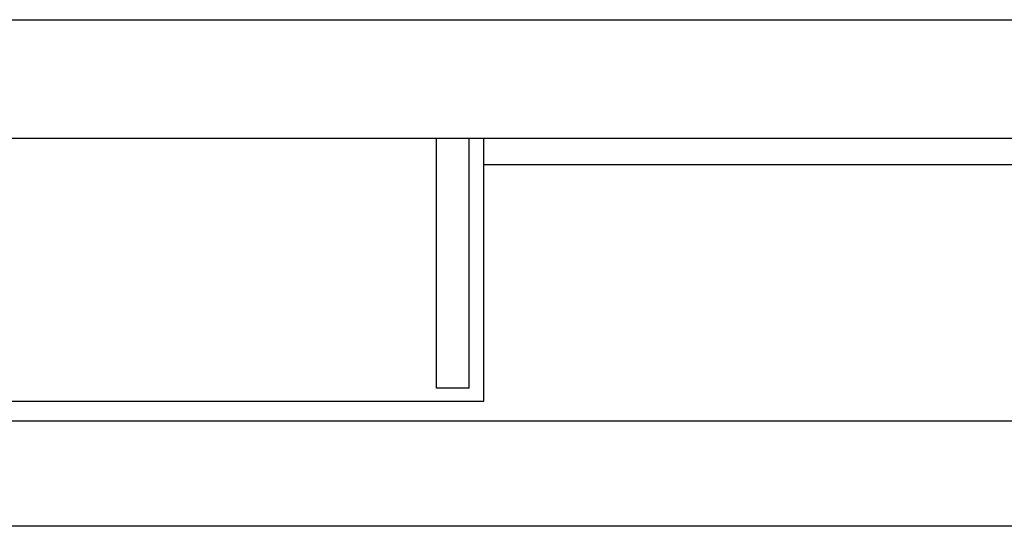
# Model space of a CAD drawing. Header units: millimetres. Extents: x 0 to 1189, y 0 to 841.
# Tile 90 of 173: x 637 to 667, y 246 to 262. Entities that reach past the tile are written whole.
import ezdxf

# ---------------------------------------------------------------- set-up
doc = ezdxf.new("R2010")
doc.units = ezdxf.units.MM
doc.header["$LTSCALE"] = 65.395
for name, color, linetype in [('6M32E_GENSET_GENERATOR_ABL1499', 7, 'CONTINUOUS'), ('6M32E_GENSET_GENERATOR_T1_PBL1500', 7, 'CONTINUOUS'), ('6M32E_GENSET_GRUNDRAHMEN_ABL1564', 7, 'CONTINUOUS'), ('6M32E_GENSET_GRUNDRAHMEN_T1_PBL1565', 7, 'CONTINUOUS'), ('oben_15_VBL1498', 7, 'CONTINUOUS')]:
    doc.layers.add(name, color=color, linetype=linetype)

# ---------------------------------------------------------------- blocks, each defined once
blk = doc.blocks.new('6M32E_GENSET_GENERATOR_T1_PBL1500', base_point=(787.535, 296.945))
at = {"layer": '6M32E_GENSET_GENERATOR_T1_PBL1500', "color": 7, "linetype": 'Continuous'}
for p, q in [((616.44, 261.845), (709.16, 261.845)), ((617.44, 258.245), (676.24, 258.245)), ((649.76, 250.645), (649.76, 258.245)), ((650.76, 250.645), (650.76, 258.245)), ((651.2, 250.245), (651.2, 258.245)), ((650.76, 250.645), (649.76, 250.645)), ((616, 250.245), (651.2, 250.245))]:
    blk.add_line(p, q, dxfattribs=at)
blk = doc.blocks.new('6M32E_GENSET_GENERATOR_ABL1499', base_point=(787.535, 296.945))
at = {"layer": '6M32E_GENSET_GENERATOR_T1_PBL1500'}
blk.add_blockref('6M32E_GENSET_GENERATOR_T1_PBL1500', (787.535, 296.945), dxfattribs=at)
blk = doc.blocks.new('6M32E_GENSET_GRUNDRAHMEN_T1_PBL1565', base_point=(767.06, 292.245))
at = {"layer": '6M32E_GENSET_GRUNDRAHMEN_T1_PBL1565', "color": 7, "linetype": 'Continuous'}
for p, q in [((651.2, 257.445), (688.4, 257.445)), ((907.98, 249.645), (615.84, 249.645)), ((676.1, 246.445), (612.64, 246.445))]:
    blk.add_line(p, q, dxfattribs=at)
blk = doc.blocks.new('6M32E_GENSET_GRUNDRAHMEN_ABL1564', base_point=(767.06, 292.245))
at = {"layer": '6M32E_GENSET_GRUNDRAHMEN_T1_PBL1565'}
blk.add_blockref('6M32E_GENSET_GRUNDRAHMEN_T1_PBL1565', (767.06, 292.245), dxfattribs=at)
blk = doc.blocks.new('OBEN_15_VBL1498', base_point=(794.858, 305.626))
at = {"layer": '6M32E_GENSET_GENERATOR_ABL1499'}
blk.add_blockref('6M32E_GENSET_GENERATOR_ABL1499', (787.535, 296.945), dxfattribs=at)
at = {"layer": '6M32E_GENSET_GRUNDRAHMEN_ABL1564'}
blk.add_blockref('6M32E_GENSET_GRUNDRAHMEN_ABL1564', (767.06, 292.245), dxfattribs=at)

msp = doc.modelspace()

# ---------------------------------------------------------------- block references
at = {"layer": 'oben_15_VBL1498'}
msp.add_blockref('OBEN_15_VBL1498', (794.85758, 305.62584), dxfattribs=at)

doc.saveas('drawing.dxf')
